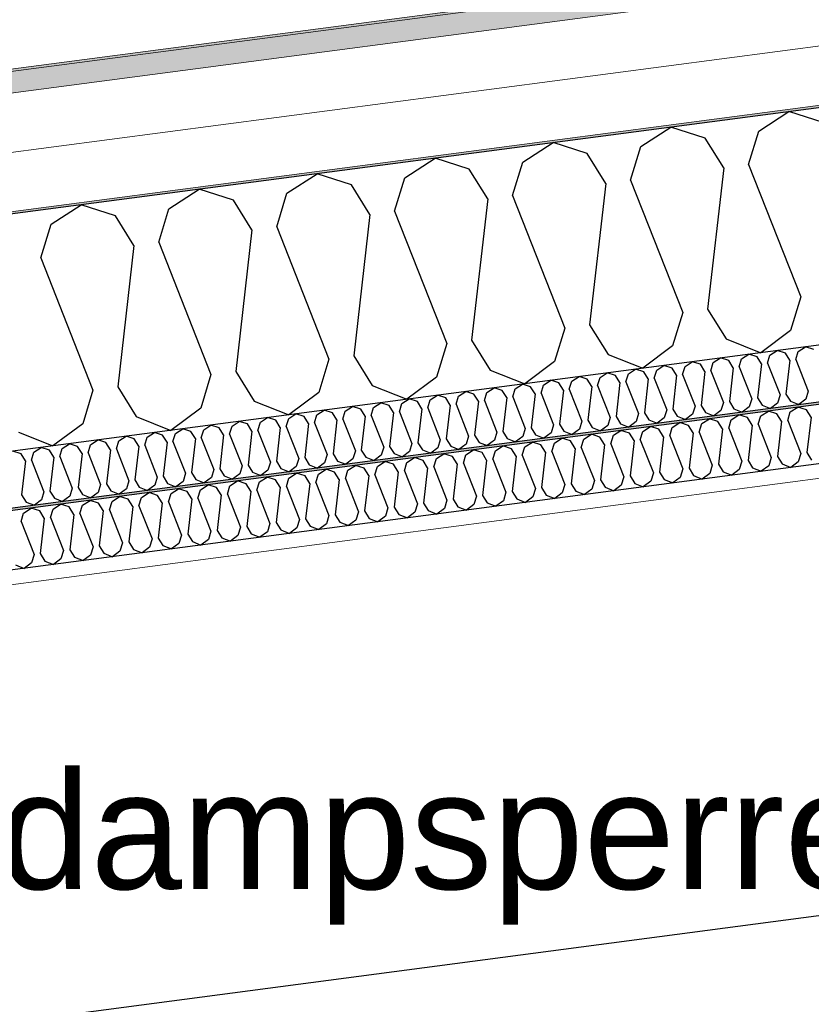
# Model space of a CAD drawing. Header units: millimetres. Extents: x -82116 to -57126, y -2070 to 13065.
# Tile 56 of 74: x -67043 to -66370, y 8221 to 9058. Entities that reach past the tile are written whole.
import ezdxf

# ---------------------------------------------------------------- set-up
doc = ezdxf.new("R2010")
doc.units = ezdxf.units.MM
doc.header["$LTSCALE"] = 0.5
doc.header["$MEASUREMENT"] = 0
doc.linetypes.add('PLINE', pattern=[0])
for name, color, linetype in [('223- Bjelker', 7, 'Continuous'), ('256- Faste himlinger og overflatebehandling (Skravur)(Nye konstruksjoner)', 7, 'Continuous'), ('256- Faste himlinger og overflatebehandling(Nye konstruksjoner)', 7, 'Continuous'), ('261- Primærkonstruksjon (tak)', 7, 'Continuous'), ('261- Primærkonstruksjon (tak) (Skravur)', 7, 'Continuous'), ('262- Taktekking (Skravur)(Nye konstruksjoner)', 7, 'Continuous'), ('832- Tekst bygning(Nye konstruksjoner)', 7, 'Continuous')]:
    doc.layers.add(name, color=color, linetype=linetype)
doc.layers.add('236- Innvendig kledning og overflate(Nye konstruksjoner)', color=7, linetype='Continuous', lineweight=0)
doc.layers.add('262- Taktekking(Nye konstruksjoner)', color=7, linetype='Continuous', lineweight=0)
doc.styles.add('GENERATED_STYLE_3', font='arial.ttf')
doc.dimstyles.new('GENERATED_STYLE__2', dxfattribs={"dimtxt": 0.18, "dimasz": 182.4, "dimexe": 0.18, "dimexo": 0.0625, "dimgap": 0, "dimtad": 0, "dimtih": 1, "dimtoh": 1, "dimdec": 4, "dimzin": 0, "dimdsep": 46, "dimcen": 0.09, "dimadec": 0, "dimazin": 0, "dimtfac": 1, "dimtdec": 4, "dimtmove": 0, "dimatfit": 3, "dimldrblk": 'ARROWHEAD_5', "dimfxl": 1, "dimtolj": 1, "dimtzin": 0, "dimarcsym": 0})

# ---------------------------------------------------------------- blocks, each defined once
blk = doc.blocks.new('*X4')
at = {"layer": '261- Primærkonstruksjon (tak) (Skravur)', "linetype": 'PLINE'}
for p, q in [((-66414.62, 8963.05), (-66388.93, 8979.62)), ((-66359.83, 8970.26), (-66388.93, 8979.62)), ((-66514.92, 8949.84), (-66489.24, 8966.41)), ((-66460.14, 8957.05), (-66489.24, 8966.41)), ((-66423.3, 8934.58), (-66414.62, 8963.05)), ((-66615.23, 8936.64), (-66589.54, 8953.2)), ((-66560.44, 8943.85), (-66589.54, 8953.2)), ((-66444.38, 8931.8), (-66460.14, 8957.05)), ((-66523.61, 8921.37), (-66514.92, 8949.84)), ((-66715.53, 8923.43), (-66689.85, 8940)), ((-66660.75, 8930.64), (-66689.85, 8940)), ((-66623.92, 8908.17), (-66615.23, 8936.64)), ((-66544.68, 8918.6), (-66560.44, 8943.85)), ((-66644.99, 8905.39), (-66660.75, 8930.64)), ((-66444.38, 8931.8), (-66458.14, 8811.66)), ((-66423.3, 8934.58), (-66378.91, 8822.09)), ((-66815.84, 8910.22), (-66790.16, 8926.79)), ((-66761.06, 8917.44), (-66790.16, 8926.79)), ((-66724.22, 8894.96), (-66715.53, 8923.43)), ((-66523.61, 8921.37), (-66479.22, 8808.88)), ((-66916.15, 8897.02), (-66890.46, 8913.59)), ((-66861.36, 8904.23), (-66890.46, 8913.59)), ((-66745.3, 8892.18), (-66761.06, 8917.44)), ((-66544.68, 8918.6), (-66558.45, 8798.45)), ((-66845.6, 8878.98), (-66861.36, 8904.23)), ((-66824.53, 8881.75), (-66815.84, 8910.22)), ((-66644.99, 8905.39), (-66658.76, 8785.25)), ((-66623.92, 8908.17), (-66579.52, 8795.68)), ((-67016.45, 8883.81), (-66990.77, 8900.38)), ((-66961.67, 8891.03), (-66990.77, 8900.38)), ((-66924.83, 8868.55), (-66916.15, 8897.02)), ((-66724.22, 8894.96), (-66679.83, 8782.47)), ((-66945.91, 8865.77), (-66961.67, 8891.03)), ((-66745.3, 8892.18), (-66759.06, 8772.04)), ((-67025.14, 8855.34), (-67016.45, 8883.81)), ((-66845.6, 8878.98), (-66859.37, 8758.83)), ((-66824.53, 8881.75), (-66780.14, 8769.27)), ((-66945.91, 8865.77), (-66959.67, 8745.63)), ((-66924.83, 8868.55), (-66880.44, 8756.06)), ((-67025.14, 8855.34), (-66980.75, 8742.85)), ((-66378.91, 8822.09), (-66387.6, 8793.62)), ((-66458.14, 8811.66), (-66442.38, 8786.41)), ((-66479.22, 8808.88), (-66487.9, 8780.41)), ((-66579.52, 8795.68), (-66588.21, 8767.21)), ((-66558.45, 8798.45), (-66542.69, 8773.2)), ((-66442.38, 8786.41), (-66412.98, 8774.72)), ((-66387.6, 8793.62), (-66412.98, 8774.72)), ((-66679.83, 8782.47), (-66688.52, 8754)), ((-66658.76, 8785.25), (-66643, 8759.99)), ((-66487.9, 8780.41), (-66513.28, 8761.52)), ((-66780.14, 8769.27), (-66788.82, 8740.8)), ((-66759.06, 8772.04), (-66743.3, 8746.79)), ((-66542.69, 8773.2), (-66513.28, 8761.52)), ((-66588.21, 8767.21), (-66613.59, 8748.31)), ((-66880.44, 8756.06), (-66889.13, 8727.59)), ((-66859.37, 8758.83), (-66843.61, 8733.58)), ((-66688.52, 8754), (-66713.9, 8735.11)), ((-66643, 8759.99), (-66613.59, 8748.31)), ((-66959.67, 8745.63), (-66943.91, 8720.38)), ((-66743.3, 8746.79), (-66713.9, 8735.11)), ((-66980.75, 8742.85), (-66989.44, 8714.38)), ((-66788.82, 8740.8), (-66814.2, 8721.9)), ((-66889.13, 8727.59), (-66914.51, 8708.7)), ((-66843.61, 8733.58), (-66814.2, 8721.9)), ((-66943.91, 8720.38), (-66914.51, 8708.7)), ((-66989.44, 8714.38), (-67014.82, 8695.49)), ((-67044.22, 8707.17), (-67014.82, 8695.49))]:
    blk.add_line(p, q, dxfattribs=at)
blk = doc.blocks.new('*X23')
at = {"layer": '256- Faste himlinger og overflatebehandling (Skravur)(Nye konstruksjoner)', "linetype": 'PLINE'}
for p, q in [((-66381.03, 8775.77), (-66374.86, 8779.74)), ((-66367.88, 8777.5), (-66374.86, 8779.74)), ((-66453.25, 8766.26), (-66447.08, 8770.23)), ((-66440.1, 8767.99), (-66447.08, 8770.23)), ((-66431.26, 8762.59), (-66429.17, 8769.43)), ((-66429.17, 8769.43), (-66423.01, 8773.4)), ((-66416.02, 8771.16), (-66423.01, 8773.4)), ((-66412.24, 8765.1), (-66416.02, 8771.16)), ((-66407.18, 8765.76), (-66405.1, 8772.6)), ((-66405.1, 8772.6), (-66398.93, 8776.57)), ((-66391.95, 8774.33), (-66398.93, 8776.57)), ((-66388.17, 8768.27), (-66391.95, 8774.33)), ((-66383.11, 8768.93), (-66381.03, 8775.77)), ((-66383.11, 8768.93), (-66372.46, 8741.94)), ((-66525.47, 8756.75), (-66519.3, 8760.73)), ((-66512.32, 8758.48), (-66519.3, 8760.73)), ((-66501.39, 8759.92), (-66495.23, 8763.9)), ((-66488.24, 8761.65), (-66495.23, 8763.9)), ((-66484.46, 8755.59), (-66488.24, 8761.65)), ((-66479.4, 8756.26), (-66477.32, 8763.09)), ((-66477.32, 8763.09), (-66471.16, 8767.07)), ((-66464.17, 8764.82), (-66471.16, 8767.07)), ((-66460.39, 8758.76), (-66464.17, 8764.82)), ((-66455.33, 8759.42), (-66453.25, 8766.26)), ((-66436.32, 8761.93), (-66440.1, 8767.99)), ((-66436.32, 8761.93), (-66439.62, 8733.09)), ((-66431.26, 8762.59), (-66420.6, 8735.6)), ((-66412.24, 8765.1), (-66415.55, 8736.26)), ((-66407.18, 8765.76), (-66396.53, 8738.77)), ((-66388.17, 8768.27), (-66391.47, 8739.43)), ((-66573.61, 8750.41), (-66567.45, 8754.39)), ((-66560.47, 8752.14), (-66567.45, 8754.39)), ((-66556.68, 8746.08), (-66560.47, 8752.14)), ((-66551.63, 8746.75), (-66549.54, 8753.58)), ((-66549.54, 8753.58), (-66543.38, 8757.56)), ((-66536.39, 8755.31), (-66543.38, 8757.56)), ((-66532.61, 8749.25), (-66536.39, 8755.31)), ((-66527.55, 8749.92), (-66525.47, 8756.75)), ((-66508.54, 8752.42), (-66512.32, 8758.48)), ((-66508.54, 8752.42), (-66511.84, 8723.59)), ((-66503.48, 8753.09), (-66501.39, 8759.92)), ((-66503.48, 8753.09), (-66492.82, 8726.09)), ((-66484.46, 8755.59), (-66487.77, 8726.75)), ((-66479.4, 8756.26), (-66468.75, 8729.26)), ((-66460.39, 8758.76), (-66463.69, 8729.92)), ((-66455.33, 8759.42), (-66444.68, 8732.43)), ((-66645.83, 8740.9), (-66639.67, 8744.88)), ((-66632.69, 8742.63), (-66639.67, 8744.88)), ((-66623.85, 8737.24), (-66621.76, 8744.07)), ((-66621.76, 8744.07), (-66615.6, 8748.05)), ((-66608.61, 8745.8), (-66615.6, 8748.05)), ((-66604.83, 8739.74), (-66608.61, 8745.8)), ((-66599.77, 8740.41), (-66597.69, 8747.24)), ((-66597.69, 8747.24), (-66591.52, 8751.22)), ((-66584.54, 8748.97), (-66591.52, 8751.22)), ((-66580.76, 8742.91), (-66584.54, 8748.97)), ((-66575.7, 8743.58), (-66573.61, 8750.41)), ((-66556.68, 8746.08), (-66559.99, 8717.25)), ((-66551.63, 8746.75), (-66540.97, 8719.75)), ((-66532.61, 8749.25), (-66535.91, 8720.42)), ((-66527.55, 8749.92), (-66516.9, 8722.92)), ((-66718.06, 8731.39), (-66711.89, 8735.37)), ((-66704.91, 8733.13), (-66711.89, 8735.37)), ((-66693.98, 8734.56), (-66687.82, 8738.54)), ((-66680.83, 8736.3), (-66687.82, 8738.54)), ((-66677.05, 8730.23), (-66680.83, 8736.3)), ((-66671.99, 8730.9), (-66669.91, 8737.73)), ((-66669.91, 8737.73), (-66663.74, 8741.71)), ((-66656.76, 8739.46), (-66663.74, 8741.71)), ((-66652.98, 8733.4), (-66656.76, 8739.46)), ((-66647.92, 8734.07), (-66645.83, 8740.9)), ((-66628.9, 8736.57), (-66632.69, 8742.63)), ((-66628.9, 8736.57), (-66632.21, 8707.74)), ((-66623.85, 8737.24), (-66613.19, 8710.24)), ((-66604.83, 8739.74), (-66608.13, 8710.91)), ((-66599.77, 8740.41), (-66589.12, 8713.41)), ((-66580.76, 8742.91), (-66584.06, 8714.08)), ((-66575.7, 8743.58), (-66565.04, 8716.58)), ((-66420.6, 8735.6), (-66422.69, 8728.76)), ((-66415.55, 8736.26), (-66411.76, 8730.2)), ((-66396.53, 8738.77), (-66398.61, 8731.93)), ((-66391.47, 8739.43), (-66387.69, 8733.37)), ((-66372.46, 8741.94), (-66374.54, 8735.1)), ((-66766.2, 8725.06), (-66760.04, 8729.03)), ((-66753.05, 8726.79), (-66760.04, 8729.03)), ((-66744.21, 8721.39), (-66742.13, 8728.23)), ((-66742.13, 8728.23), (-66735.96, 8732.2)), ((-66728.98, 8729.96), (-66735.96, 8732.2)), ((-66725.2, 8723.9), (-66728.98, 8729.96)), ((-66720.14, 8724.56), (-66718.06, 8731.39)), ((-66701.12, 8727.07), (-66704.91, 8733.13)), ((-66701.12, 8727.07), (-66704.43, 8698.23)), ((-66696.07, 8727.73), (-66693.98, 8734.56)), ((-66696.07, 8727.73), (-66685.41, 8700.73)), ((-66677.05, 8730.23), (-66680.35, 8701.4)), ((-66671.99, 8730.9), (-66661.34, 8703.9)), ((-66652.98, 8733.4), (-66656.28, 8704.57)), ((-66647.92, 8734.07), (-66637.27, 8707.07)), ((-66468.75, 8729.26), (-66470.84, 8722.43)), ((-66463.69, 8729.92), (-66459.91, 8723.86)), ((-66444.68, 8732.43), (-66446.76, 8725.59)), ((-66439.62, 8733.09), (-66435.84, 8727.03)), ((-66435.84, 8727.03), (-66428.78, 8724.23)), ((-66422.69, 8728.76), (-66428.78, 8724.23)), ((-66411.76, 8730.2), (-66404.71, 8727.4)), ((-66398.61, 8731.93), (-66404.71, 8727.4)), ((-66387.69, 8733.37), (-66380.63, 8730.57)), ((-66374.54, 8735.1), (-66380.63, 8730.57)), ((-66838.42, 8715.55), (-66832.26, 8719.52)), ((-66825.27, 8717.28), (-66832.26, 8719.52)), ((-66816.43, 8711.88), (-66814.35, 8718.72)), ((-66814.35, 8718.72), (-66808.18, 8722.69)), ((-66801.2, 8720.45), (-66808.18, 8722.69)), ((-66797.42, 8714.39), (-66801.2, 8720.45)), ((-66792.36, 8715.05), (-66790.28, 8721.89)), ((-66790.28, 8721.89), (-66784.11, 8725.86)), ((-66777.13, 8723.62), (-66784.11, 8725.86)), ((-66773.35, 8717.56), (-66777.13, 8723.62)), ((-66768.29, 8718.22), (-66766.2, 8725.06)), ((-66749.27, 8720.73), (-66753.05, 8726.79)), ((-66749.27, 8720.73), (-66752.58, 8691.89)), ((-66744.21, 8721.39), (-66733.56, 8694.4)), ((-66725.2, 8723.9), (-66728.5, 8695.06)), ((-66720.14, 8724.56), (-66709.49, 8697.56)), ((-66540.97, 8719.75), (-66543.06, 8712.92)), ((-66535.91, 8720.42), (-66532.13, 8714.36)), ((-66516.9, 8722.92), (-66518.98, 8716.09)), ((-66511.84, 8723.59), (-66508.06, 8717.53)), ((-66494.91, 8719.26), (-66501, 8714.72)), ((-66492.82, 8726.09), (-66494.91, 8719.26)), ((-66487.77, 8726.75), (-66483.98, 8720.69)), ((-66483.98, 8720.69), (-66476.93, 8717.89)), ((-66470.84, 8722.43), (-66476.93, 8717.89)), ((-66459.91, 8723.86), (-66452.85, 8721.06)), ((-66446.76, 8725.59), (-66452.85, 8721.06)), ((-66886.57, 8709.21), (-66880.41, 8713.19)), ((-66873.42, 8710.94), (-66880.41, 8713.19)), ((-66869.64, 8704.88), (-66873.42, 8710.94)), ((-66864.58, 8705.55), (-66862.5, 8712.38)), ((-66862.5, 8712.38), (-66856.33, 8716.36)), ((-66849.35, 8714.11), (-66856.33, 8716.36)), ((-66845.57, 8708.05), (-66849.35, 8714.11)), ((-66840.51, 8708.72), (-66838.42, 8715.55)), ((-66821.49, 8711.22), (-66825.27, 8717.28)), ((-66821.49, 8711.22), (-66824.8, 8682.38)), ((-66816.43, 8711.88), (-66805.78, 8684.89)), ((-66797.42, 8714.39), (-66800.72, 8685.55)), ((-66792.36, 8715.05), (-66781.71, 8688.06)), ((-66773.35, 8717.56), (-66776.65, 8688.72)), ((-66768.29, 8718.22), (-66757.63, 8691.23)), ((-66608.13, 8710.91), (-66604.35, 8704.85)), ((-66589.12, 8713.41), (-66591.2, 8706.58)), ((-66584.06, 8714.08), (-66580.28, 8708.02)), ((-66565.04, 8716.58), (-66567.13, 8709.75)), ((-66559.99, 8717.25), (-66556.2, 8711.19)), ((-66556.2, 8711.19), (-66549.15, 8708.38)), ((-66543.06, 8712.92), (-66549.15, 8708.38)), ((-66532.13, 8714.36), (-66525.07, 8711.55)), ((-66518.98, 8716.09), (-66525.07, 8711.55)), ((-66508.06, 8717.53), (-66501, 8714.72)), ((-66958.79, 8699.7), (-66952.63, 8703.68)), ((-66945.64, 8701.43), (-66952.63, 8703.68)), ((-66936.8, 8696.04), (-66934.72, 8702.87)), ((-66934.72, 8702.87), (-66928.55, 8706.85)), ((-66921.57, 8704.6), (-66928.55, 8706.85)), ((-66917.79, 8698.54), (-66921.57, 8704.6)), ((-66912.73, 8699.21), (-66910.64, 8706.04)), ((-66910.64, 8706.04), (-66904.48, 8710.02)), ((-66897.5, 8707.77), (-66904.48, 8710.02)), ((-66893.71, 8701.71), (-66897.5, 8707.77)), ((-66888.65, 8702.38), (-66886.57, 8709.21)), ((-66888.65, 8702.38), (-66878, 8675.38)), ((-66869.64, 8704.88), (-66872.94, 8676.05)), ((-66864.58, 8705.55), (-66853.93, 8678.55)), ((-66845.57, 8708.05), (-66848.87, 8679.21)), ((-66840.51, 8708.72), (-66829.85, 8681.72)), ((-66661.34, 8703.9), (-66663.42, 8697.07)), ((-66656.28, 8704.57), (-66652.5, 8698.51)), ((-66637.27, 8707.07), (-66639.35, 8700.24)), ((-66632.21, 8707.74), (-66628.43, 8701.68)), ((-66615.28, 8703.41), (-66621.37, 8698.87)), ((-66613.19, 8710.24), (-66615.28, 8703.41)), ((-66604.35, 8704.85), (-66597.29, 8702.04)), ((-66591.2, 8706.58), (-66597.29, 8702.04)), ((-66580.28, 8708.02), (-66573.22, 8705.21)), ((-66567.13, 8709.75), (-66573.22, 8705.21)), ((-67031.01, 8690.19), (-67024.85, 8694.17)), ((-67017.86, 8691.92), (-67024.85, 8694.17)), ((-67006.94, 8693.36), (-67000.77, 8697.34)), ((-66993.79, 8695.09), (-67000.77, 8697.34)), ((-66990.01, 8689.03), (-66993.79, 8695.09)), ((-66984.95, 8689.7), (-66982.86, 8696.53)), ((-66982.86, 8696.53), (-66976.7, 8700.51)), ((-66969.72, 8698.26), (-66976.7, 8700.51)), ((-66965.93, 8692.2), (-66969.72, 8698.26)), ((-66960.88, 8692.87), (-66958.79, 8699.7)), ((-66941.86, 8695.37), (-66945.64, 8701.43)), ((-66941.86, 8695.37), (-66945.16, 8666.54)), ((-66936.8, 8696.04), (-66926.15, 8669.04)), ((-66917.79, 8698.54), (-66921.09, 8669.71)), ((-66912.73, 8699.21), (-66902.07, 8672.21)), ((-66893.71, 8701.71), (-66897.02, 8672.88)), ((-66733.56, 8694.4), (-66735.64, 8687.56)), ((-66728.5, 8695.06), (-66724.72, 8689)), ((-66709.49, 8697.56), (-66711.57, 8690.73)), ((-66704.43, 8698.23), (-66700.65, 8692.17)), ((-66687.5, 8693.9), (-66693.59, 8689.37)), ((-66685.41, 8700.73), (-66687.5, 8693.9)), ((-66680.35, 8701.4), (-66676.57, 8695.34)), ((-66676.57, 8695.34), (-66669.52, 8692.54)), ((-66663.42, 8697.07), (-66669.52, 8692.54)), ((-66652.5, 8698.51), (-66645.44, 8695.71)), ((-66639.35, 8700.24), (-66645.44, 8695.71)), ((-66628.43, 8701.68), (-66621.37, 8698.87)), ((-67041.94, 8688.76), (-67048.92, 8691)), ((-67038.15, 8682.69), (-67041.94, 8688.76)), ((-67033.1, 8683.36), (-67031.01, 8690.19)), ((-67014.08, 8685.86), (-67017.86, 8691.92)), ((-67014.08, 8685.86), (-67017.38, 8657.03)), ((-67009.02, 8686.53), (-67006.94, 8693.36)), ((-67009.02, 8686.53), (-66998.37, 8659.53)), ((-66990.01, 8689.03), (-66993.31, 8660.2)), ((-66984.95, 8689.7), (-66974.29, 8662.7)), ((-66965.93, 8692.2), (-66969.24, 8663.37)), ((-66960.88, 8692.87), (-66950.22, 8665.87)), ((-66800.72, 8685.55), (-66796.94, 8679.49)), ((-66781.71, 8688.06), (-66783.79, 8681.22)), ((-66776.65, 8688.72), (-66772.87, 8682.66)), ((-66757.63, 8691.23), (-66759.72, 8684.39)), ((-66752.58, 8691.89), (-66748.79, 8685.83)), ((-66748.79, 8685.83), (-66741.74, 8683.03)), ((-66735.64, 8687.56), (-66741.74, 8683.03)), ((-66724.72, 8689), (-66717.66, 8686.2)), ((-66711.57, 8690.73), (-66717.66, 8686.2)), ((-66700.65, 8692.17), (-66693.59, 8689.37)), ((-67038.15, 8682.69), (-67041.46, 8653.86)), ((-67033.1, 8683.36), (-67022.44, 8656.36)), ((-66853.93, 8678.55), (-66856.01, 8671.72)), ((-66848.87, 8679.21), (-66845.09, 8673.15)), ((-66829.85, 8681.72), (-66831.94, 8674.89)), ((-66824.8, 8682.38), (-66821.01, 8676.32)), ((-66807.87, 8678.05), (-66813.96, 8673.52)), ((-66805.78, 8684.89), (-66807.87, 8678.05)), ((-66796.94, 8679.49), (-66789.88, 8676.69)), ((-66783.79, 8681.22), (-66789.88, 8676.69)), ((-66772.87, 8682.66), (-66765.81, 8679.86)), ((-66759.72, 8684.39), (-66765.81, 8679.86)), ((-66926.15, 8669.04), (-66928.23, 8662.21)), ((-66921.09, 8669.71), (-66917.31, 8663.65)), ((-66902.07, 8672.21), (-66904.16, 8665.38)), ((-66897.02, 8672.88), (-66893.23, 8666.82)), ((-66880.09, 8668.55), (-66886.18, 8664.01)), ((-66878, 8675.38), (-66880.09, 8668.55)), ((-66872.94, 8676.05), (-66869.16, 8669.98)), ((-66869.16, 8669.98), (-66862.1, 8667.18)), ((-66856.01, 8671.72), (-66862.1, 8667.18)), ((-66845.09, 8673.15), (-66838.03, 8670.35)), ((-66831.94, 8674.89), (-66838.03, 8670.35)), ((-66821.01, 8676.32), (-66813.96, 8673.52)), ((-66993.31, 8660.2), (-66989.53, 8654.14)), ((-66974.29, 8662.7), (-66976.38, 8655.87)), ((-66969.24, 8663.37), (-66965.45, 8657.31)), ((-66950.22, 8665.87), (-66952.31, 8659.04)), ((-66945.16, 8666.54), (-66941.38, 8660.48)), ((-66941.38, 8660.48), (-66934.32, 8657.67)), ((-66928.23, 8662.21), (-66934.32, 8657.67)), ((-66917.31, 8663.65), (-66910.25, 8660.84)), ((-66904.16, 8665.38), (-66910.25, 8660.84)), ((-66893.23, 8666.82), (-66886.18, 8664.01)), ((-67041.46, 8653.86), (-67037.68, 8647.8)), ((-67022.44, 8656.36), (-67024.53, 8649.53)), ((-67017.38, 8657.03), (-67013.6, 8650.97)), ((-67000.45, 8652.7), (-67006.54, 8648.17)), ((-66998.37, 8659.53), (-67000.45, 8652.7)), ((-66989.53, 8654.14), (-66982.47, 8651.33)), ((-66976.38, 8655.87), (-66982.47, 8651.33)), ((-66965.45, 8657.31), (-66958.4, 8654.5)), ((-66952.31, 8659.04), (-66958.4, 8654.5)), ((-67037.68, 8647.8), (-67030.62, 8645)), ((-67024.53, 8649.53), (-67030.62, 8645)), ((-67013.6, 8650.97), (-67006.54, 8648.17))]:
    blk.add_line(p, q, dxfattribs=at)
blk = doc.blocks.new('*X24')
at = {"layer": '256- Faste himlinger og overflatebehandling (Skravur)(Nye konstruksjoner)', "linetype": 'PLINE'}
for p, q in [((-66387.8, 8724.31), (-66381.37, 8728.45)), ((-66374.1, 8726.11), (-66381.37, 8728.45)), ((-66437.95, 8717.71), (-66431.53, 8721.85)), ((-66424.25, 8719.51), (-66431.53, 8721.85)), ((-66420.31, 8713.2), (-66424.25, 8719.51)), ((-66415.04, 8713.89), (-66412.87, 8721.01)), ((-66412.87, 8721.01), (-66406.45, 8725.15)), ((-66399.18, 8722.81), (-66406.45, 8725.15)), ((-66395.24, 8716.5), (-66399.18, 8722.81)), ((-66389.97, 8717.19), (-66387.8, 8724.31)), ((-66370.16, 8719.8), (-66374.1, 8726.11)), ((-66370.16, 8719.8), (-66373.6, 8689.77)), ((-66513.18, 8707.8), (-66506.76, 8711.95)), ((-66499.48, 8709.61), (-66506.76, 8711.95)), ((-66490.27, 8703.99), (-66488.1, 8711.11)), ((-66488.1, 8711.11), (-66481.68, 8715.25)), ((-66474.41, 8712.91), (-66481.68, 8715.25)), ((-66470.47, 8706.6), (-66474.41, 8712.91)), ((-66465.2, 8707.29), (-66463.03, 8714.41)), ((-66463.03, 8714.41), (-66456.6, 8718.55)), ((-66449.33, 8716.21), (-66456.6, 8718.55)), ((-66445.39, 8709.9), (-66449.33, 8716.21)), ((-66440.12, 8710.59), (-66437.95, 8717.71)), ((-66440.12, 8710.59), (-66429.02, 8682.47)), ((-66420.31, 8713.2), (-66423.75, 8683.16)), ((-66415.04, 8713.89), (-66403.95, 8685.77)), ((-66395.24, 8716.5), (-66398.68, 8686.46)), ((-66389.97, 8717.19), (-66378.87, 8689.07)), ((-66588.41, 8697.9), (-66581.99, 8702.04)), ((-66574.71, 8699.7), (-66581.99, 8702.04)), ((-66563.33, 8701.2), (-66556.91, 8705.34)), ((-66549.64, 8703), (-66556.91, 8705.34)), ((-66545.7, 8696.69), (-66549.64, 8703)), ((-66540.43, 8697.39), (-66538.26, 8704.5)), ((-66538.26, 8704.5), (-66531.83, 8708.65)), ((-66524.56, 8706.31), (-66531.83, 8708.65)), ((-66520.62, 8699.99), (-66524.56, 8706.31)), ((-66515.35, 8700.69), (-66513.18, 8707.8)), ((-66495.54, 8703.29), (-66499.48, 8709.61)), ((-66495.54, 8703.29), (-66498.98, 8673.26)), ((-66490.27, 8703.99), (-66479.18, 8675.87)), ((-66470.47, 8706.6), (-66473.91, 8676.56)), ((-66465.2, 8707.29), (-66454.1, 8679.17)), ((-66445.39, 8709.9), (-66448.83, 8679.86)), ((-66638.56, 8691.3), (-66632.14, 8695.44)), ((-66624.87, 8693.1), (-66632.14, 8695.44)), ((-66615.66, 8687.48), (-66613.49, 8694.6)), ((-66613.49, 8694.6), (-66607.06, 8698.74)), ((-66599.79, 8696.4), (-66607.06, 8698.74)), ((-66595.85, 8690.09), (-66599.79, 8696.4)), ((-66590.58, 8690.78), (-66588.41, 8697.9)), ((-66570.77, 8693.39), (-66574.71, 8699.7)), ((-66565.5, 8694.08), (-66563.33, 8701.2)), ((-66565.5, 8694.08), (-66554.41, 8665.96)), ((-66545.7, 8696.69), (-66549.14, 8666.66)), ((-66540.43, 8697.39), (-66529.33, 8669.26)), ((-66520.62, 8699.99), (-66524.06, 8669.96)), ((-66515.35, 8700.69), (-66504.25, 8672.56)), ((-66713.79, 8681.39), (-66707.37, 8685.54)), ((-66700.1, 8683.2), (-66707.37, 8685.54)), ((-66688.72, 8684.69), (-66682.29, 8688.84)), ((-66675.02, 8686.5), (-66682.29, 8688.84)), ((-66671.08, 8680.18), (-66675.02, 8686.5)), ((-66665.81, 8680.88), (-66663.64, 8688)), ((-66663.64, 8688), (-66657.22, 8692.14)), ((-66649.94, 8689.8), (-66657.22, 8692.14)), ((-66646, 8683.49), (-66649.94, 8689.8)), ((-66640.73, 8684.18), (-66638.56, 8691.3)), ((-66620.93, 8686.79), (-66624.87, 8693.1)), ((-66620.93, 8686.79), (-66624.37, 8656.75)), ((-66615.66, 8687.48), (-66604.56, 8659.36)), ((-66595.85, 8690.09), (-66599.29, 8660.05)), ((-66590.58, 8690.78), (-66579.48, 8662.66)), ((-66570.77, 8693.39), (-66574.21, 8663.35)), ((-66403.95, 8685.77), (-66406.12, 8678.65)), ((-66398.68, 8686.46), (-66394.74, 8680.15)), ((-66378.87, 8689.07), (-66381.04, 8681.95)), ((-66373.6, 8689.77), (-66369.66, 8683.45)), ((-66763.95, 8674.79), (-66757.52, 8678.93)), ((-66750.25, 8676.59), (-66757.52, 8678.93)), ((-66741.04, 8670.97), (-66738.87, 8678.09)), ((-66738.87, 8678.09), (-66732.45, 8682.23)), ((-66725.17, 8679.89), (-66732.45, 8682.23)), ((-66721.23, 8673.58), (-66725.17, 8679.89)), ((-66715.96, 8674.28), (-66713.79, 8681.39)), ((-66696.16, 8676.88), (-66700.1, 8683.2)), ((-66696.16, 8676.88), (-66699.6, 8646.85)), ((-66690.89, 8677.58), (-66688.72, 8684.69)), ((-66690.89, 8677.58), (-66679.79, 8649.45)), ((-66671.08, 8680.18), (-66674.52, 8650.15)), ((-66665.81, 8680.88), (-66654.71, 8652.76)), ((-66646, 8683.49), (-66649.44, 8653.45)), ((-66640.73, 8684.18), (-66629.64, 8656.06)), ((-66454.1, 8679.17), (-66456.27, 8672.05)), ((-66448.83, 8679.86), (-66444.89, 8673.55)), ((-66429.02, 8682.47), (-66431.19, 8675.35)), ((-66423.75, 8683.16), (-66419.81, 8676.85)), ((-66419.81, 8676.85), (-66412.46, 8673.93)), ((-66406.12, 8678.65), (-66412.46, 8673.93)), ((-66394.74, 8680.15), (-66387.39, 8677.23)), ((-66381.04, 8681.95), (-66387.39, 8677.23)), ((-66839.17, 8664.89), (-66832.75, 8669.03)), ((-66825.48, 8666.69), (-66832.75, 8669.03)), ((-66814.1, 8668.19), (-66807.68, 8672.33)), ((-66800.4, 8669.99), (-66807.68, 8672.33)), ((-66796.46, 8663.68), (-66800.4, 8669.99)), ((-66791.19, 8664.37), (-66789.02, 8671.49)), ((-66789.02, 8671.49), (-66782.6, 8675.63)), ((-66775.33, 8673.29), (-66782.6, 8675.63)), ((-66771.39, 8666.98), (-66775.33, 8673.29)), ((-66766.12, 8667.67), (-66763.95, 8674.79)), ((-66746.31, 8670.28), (-66750.25, 8676.59)), ((-66746.31, 8670.28), (-66749.75, 8640.24)), ((-66741.04, 8670.97), (-66729.94, 8642.85)), ((-66721.23, 8673.58), (-66724.67, 8643.55)), ((-66715.96, 8674.28), (-66704.87, 8646.15)), ((-66529.33, 8669.26), (-66531.5, 8662.15)), ((-66524.06, 8669.96), (-66520.12, 8663.64)), ((-66504.25, 8672.56), (-66506.42, 8665.45)), ((-66498.98, 8673.26), (-66495.04, 8666.95)), ((-66481.35, 8668.75), (-66487.69, 8664.02)), ((-66479.18, 8675.87), (-66481.35, 8668.75)), ((-66473.91, 8676.56), (-66469.97, 8670.25)), ((-66469.97, 8670.25), (-66462.62, 8667.33)), ((-66456.27, 8672.05), (-66462.62, 8667.33)), ((-66444.89, 8673.55), (-66437.54, 8670.63)), ((-66431.19, 8675.35), (-66437.54, 8670.63)), ((-66889.33, 8658.28), (-66882.91, 8662.43)), ((-66875.63, 8660.09), (-66882.91, 8662.43)), ((-66871.69, 8653.77), (-66875.63, 8660.09)), ((-66866.42, 8654.47), (-66864.25, 8661.58)), ((-66864.25, 8661.58), (-66857.83, 8665.73)), ((-66850.56, 8663.39), (-66857.83, 8665.73)), ((-66846.62, 8657.07), (-66850.56, 8663.39)), ((-66841.35, 8657.77), (-66839.17, 8664.89)), ((-66821.54, 8660.38), (-66825.48, 8666.69)), ((-66821.54, 8660.38), (-66824.98, 8630.34)), ((-66816.27, 8661.07), (-66814.1, 8668.19)), ((-66816.27, 8661.07), (-66805.17, 8632.95)), ((-66796.46, 8663.68), (-66799.9, 8633.64)), ((-66791.19, 8664.37), (-66780.1, 8636.25)), ((-66771.39, 8666.98), (-66774.83, 8636.94)), ((-66766.12, 8667.67), (-66755.02, 8639.55)), ((-66579.48, 8662.66), (-66581.65, 8655.54)), ((-66574.21, 8663.35), (-66570.27, 8657.04)), ((-66554.41, 8665.96), (-66556.58, 8658.84)), ((-66549.14, 8666.66), (-66545.2, 8660.34)), ((-66545.2, 8660.34), (-66537.85, 8657.42)), ((-66531.5, 8662.15), (-66537.85, 8657.42)), ((-66520.12, 8663.64), (-66512.77, 8660.72)), ((-66506.42, 8665.45), (-66512.77, 8660.72)), ((-66495.04, 8666.95), (-66487.69, 8664.02)), ((-66964.56, 8648.38), (-66958.14, 8652.52)), ((-66950.86, 8650.18), (-66958.14, 8652.52)), ((-66939.48, 8651.68), (-66933.06, 8655.82)), ((-66925.79, 8653.48), (-66933.06, 8655.82)), ((-66921.85, 8647.17), (-66925.79, 8653.48)), ((-66916.58, 8647.86), (-66914.4, 8654.98)), ((-66914.4, 8654.98), (-66907.98, 8659.12)), ((-66900.71, 8656.78), (-66907.98, 8659.12)), ((-66896.77, 8650.47), (-66900.71, 8656.78)), ((-66891.5, 8651.17), (-66889.33, 8658.28)), ((-66871.69, 8653.77), (-66875.13, 8623.74)), ((-66866.42, 8654.47), (-66855.33, 8626.34)), ((-66846.62, 8657.07), (-66850.06, 8627.04)), ((-66841.35, 8657.77), (-66830.25, 8629.65)), ((-66654.71, 8652.76), (-66656.88, 8645.64)), ((-66649.44, 8653.45), (-66645.5, 8647.14)), ((-66629.64, 8656.06), (-66631.81, 8648.94)), ((-66624.37, 8656.75), (-66620.43, 8650.44)), ((-66606.73, 8652.24), (-66613.08, 8647.52)), ((-66604.56, 8659.36), (-66606.73, 8652.24)), ((-66599.29, 8660.05), (-66595.35, 8653.74)), ((-66595.35, 8653.74), (-66588, 8650.82)), ((-66581.65, 8655.54), (-66588, 8650.82)), ((-66570.27, 8657.04), (-66562.92, 8654.12)), ((-66556.58, 8658.84), (-66562.92, 8654.12)), ((-67014.71, 8641.78), (-67008.29, 8645.92)), ((-67001.01, 8643.58), (-67008.29, 8645.92)), ((-66997.07, 8637.27), (-67001.01, 8643.58)), ((-66991.81, 8637.96), (-66989.63, 8645.08)), ((-66989.63, 8645.08), (-66983.21, 8649.22)), ((-66975.94, 8646.88), (-66983.21, 8649.22)), ((-66972, 8640.57), (-66975.94, 8646.88)), ((-66966.73, 8641.26), (-66964.56, 8648.38)), ((-66946.92, 8643.87), (-66950.86, 8650.18)), ((-66946.92, 8643.87), (-66950.36, 8613.83)), ((-66941.65, 8644.56), (-66939.48, 8651.68)), ((-66941.65, 8644.56), (-66930.56, 8616.44)), ((-66921.85, 8647.17), (-66925.29, 8617.13)), ((-66916.58, 8647.86), (-66905.48, 8619.74)), ((-66896.77, 8650.47), (-66900.21, 8620.44)), ((-66891.5, 8651.17), (-66880.4, 8623.04)), ((-66724.67, 8643.55), (-66720.73, 8637.23)), ((-66704.87, 8646.15), (-66707.04, 8639.04)), ((-66699.6, 8646.85), (-66695.66, 8640.53)), ((-66679.79, 8649.45), (-66681.96, 8642.34)), ((-66674.52, 8650.15), (-66670.58, 8643.84)), ((-66670.58, 8643.84), (-66663.23, 8640.92)), ((-66656.88, 8645.64), (-66663.23, 8640.92)), ((-66645.5, 8647.14), (-66638.15, 8644.22)), ((-66631.81, 8648.94), (-66638.15, 8644.22)), ((-66620.43, 8650.44), (-66613.08, 8647.52)), ((-67041.96, 8631.36), (-67039.79, 8638.47)), ((-67039.79, 8638.47), (-67033.37, 8642.62)), ((-67026.09, 8640.28), (-67033.37, 8642.62)), ((-67022.15, 8633.96), (-67026.09, 8640.28)), ((-67016.88, 8634.66), (-67014.71, 8641.78)), ((-66997.07, 8637.27), (-67000.52, 8607.23)), ((-66991.81, 8637.96), (-66980.71, 8609.84)), ((-66972, 8640.57), (-66975.44, 8610.53)), ((-66966.73, 8641.26), (-66955.63, 8613.14)), ((-66780.1, 8636.25), (-66782.27, 8629.13)), ((-66774.83, 8636.94), (-66770.89, 8630.63)), ((-66755.02, 8639.55), (-66757.19, 8632.43)), ((-66749.75, 8640.24), (-66745.81, 8633.93)), ((-66732.11, 8635.73), (-66738.46, 8631.01)), ((-66729.94, 8642.85), (-66732.11, 8635.73)), ((-66720.73, 8637.23), (-66713.38, 8634.31)), ((-66707.04, 8639.04), (-66713.38, 8634.31)), ((-66695.66, 8640.53), (-66688.31, 8637.61)), ((-66681.96, 8642.34), (-66688.31, 8637.61)), ((-67041.96, 8631.36), (-67030.86, 8603.24)), ((-67022.15, 8633.96), (-67025.59, 8603.93)), ((-67016.88, 8634.66), (-67005.78, 8606.54)), ((-66850.06, 8627.04), (-66846.12, 8620.73)), ((-66830.25, 8629.65), (-66832.42, 8622.53)), ((-66824.98, 8630.34), (-66821.04, 8624.03)), ((-66805.17, 8632.95), (-66807.34, 8625.83)), ((-66799.9, 8633.64), (-66795.96, 8627.33)), ((-66795.96, 8627.33), (-66788.61, 8624.41)), ((-66782.27, 8629.13), (-66788.61, 8624.41)), ((-66770.89, 8630.63), (-66763.54, 8627.71)), ((-66757.19, 8632.43), (-66763.54, 8627.71)), ((-66745.81, 8633.93), (-66738.46, 8631.01)), ((-66905.48, 8619.74), (-66907.65, 8612.62)), ((-66900.21, 8620.44), (-66896.27, 8614.12)), ((-66880.4, 8623.04), (-66882.57, 8615.93)), ((-66875.13, 8623.74), (-66871.19, 8617.42)), ((-66857.5, 8619.23), (-66863.84, 8614.5)), ((-66855.33, 8626.34), (-66857.5, 8619.23)), ((-66846.12, 8620.73), (-66838.77, 8617.81)), ((-66832.42, 8622.53), (-66838.77, 8617.81)), ((-66821.04, 8624.03), (-66813.69, 8621.11)), ((-66807.34, 8625.83), (-66813.69, 8621.11)), ((-66975.44, 8610.53), (-66971.5, 8604.22)), ((-66955.63, 8613.14), (-66957.8, 8606.02)), ((-66950.36, 8613.83), (-66946.42, 8607.52)), ((-66930.56, 8616.44), (-66932.73, 8609.32)), ((-66925.29, 8617.13), (-66921.35, 8610.82)), ((-66921.35, 8610.82), (-66914, 8607.9)), ((-66907.65, 8612.62), (-66914, 8607.9)), ((-66896.27, 8614.12), (-66888.92, 8611.2)), ((-66882.57, 8615.93), (-66888.92, 8611.2)), ((-66871.19, 8617.42), (-66863.84, 8614.5)), ((-67030.86, 8603.24), (-67033.03, 8596.12)), ((-67025.59, 8603.93), (-67021.65, 8597.62)), ((-67005.78, 8606.54), (-67007.96, 8599.42)), ((-67000.52, 8607.23), (-66996.58, 8600.92)), ((-66982.88, 8602.72), (-66989.23, 8598)), ((-66980.71, 8609.84), (-66982.88, 8602.72)), ((-66971.5, 8604.22), (-66964.15, 8601.3)), ((-66957.8, 8606.02), (-66964.15, 8601.3)), ((-66946.42, 8607.52), (-66939.07, 8604.6)), ((-66932.73, 8609.32), (-66939.07, 8604.6)), ((-67046.73, 8594.31), (-67039.38, 8591.39)), ((-67033.03, 8596.12), (-67039.38, 8591.39)), ((-67021.65, 8597.62), (-67014.3, 8594.7)), ((-67007.96, 8599.42), (-67014.3, 8594.7)), ((-66996.58, 8600.92), (-66989.23, 8598))]:
    blk.add_line(p, q, dxfattribs=at)
blk = doc.blocks.new('ARROWHEAD_5')
at = {"linetype": 'Continuous'}
blk.add_hatch(color=256, dxfattribs=at).paths.add_polyline_path([(-1, 0.2679), (0, 0), (-1, -0.2679)])
blk.add_line((0, 0), (-1, 0), dxfattribs=at)

msp = doc.modelspace()

# ---------------------------------------------------------------- hatches: boundary and pattern name
at = {"layer": '256- Faste himlinger og overflatebehandling (Skravur)(Nye konstruksjoner)', "linetype": 'Continuous'}
msp.add_hatch(color=256, dxfattribs=at).paths.add_polyline_path([(-68648.16, 8432.04), (-68648.16, 8430.03), (-64405.66, 8988.56), (-64405.66, 8990), (-64394.73, 8990), (-64343.16, 8996.79), (-64343.16, 8998.81)])
h = msp.add_hatch(dxfattribs=at)
h.set_pattern_fill('Gips', color=256, style=0, pattern_type=2)
h.set_pattern_definition([(7.5, (0, 0), (-11.3039, 85.86164), [0, -50]), (7.5, (19.13, 46.19), (-11.3039, 85.86164), [0, -50])])
h.paths.add_polyline_path([(-68648.16, 8366.99), (-64405.66, 8925.52), (-64405.66, 8938.13), (-68648.16, 8379.59)])
at = {"layer": '262- Taktekking (Skravur)(Nye konstruksjoner)', "linetype": 'Continuous'}
msp.add_hatch(color=256, dxfattribs=at).paths.add_polyline_path([(-78118.16, 7556.47), (-64162.31, 9393.79), (-64163.03, 9395.7), (-64163, 9395.72), (-73335.96, 8188.07), (-78118.16, 7558.49)])
h = msp.add_hatch(dxfattribs=at)
h.set_pattern_fill('Prikker_tett', color=256, style=0, pattern_type=2)
h.set_pattern_definition([(0, (0, 0), (0, 43.30127), [0, -25]), (0, (12.5, 21.65), (0, 43.30127), [0, -25])])
h.paths.add_polyline_path([(-78118.16, 7435.43), (-64143.16, 9275.28), (-64143.16, 9277.29), (-78118.16, 7437.45)])
at = {"layer": '262- Taktekking(Nye konstruksjoner)', "linetype": 'Continuous'}
msp.add_hatch(color=256, dxfattribs=at).paths.add_polyline_path([(-78118.16, 7538.31), (-64143.16, 9378.16), (-64143.16, 9396.3), (-64162.3, 9393.78), (-64162.31, 9393.79), (-78118.16, 7556.47)])

# ---------------------------------------------------------------- linework, layer by layer
at = {"layer": '223- Bjelker', "linetype": 'PLINE'}
msp.add_line((-68658.16, 7994.34), (-65178.16, 8452.49), dxfattribs=at)
at = {"layer": '236- Innvendig kledning og overflate(Nye konstruksjoner)', "linetype": 'PLINE'}
msp.add_line((-64343.16, 8933.75), (-68648.16, 8366.99), dxfattribs=at)
at = {"layer": '256- Faste himlinger og overflatebehandling(Nye konstruksjoner)', "linetype": 'PLINE'}
for p, q in [((-64343.16, 8998.81), (-68648.16, 8432.04)), ((-64343.16, 8996.79), (-68648.16, 8430.03)), ((-64343.16, 8946.36), (-68648.16, 8379.59))]:
    msp.add_line(p, q, dxfattribs=at)
at = {"layer": '261- Primærkonstruksjon (tak)', "linetype": 'PLINE'}
for p, q in [((-64193.16, 9268.69), (-77818.16, 7474.93)), ((-64343.16, 9047.22), (-68648.16, 8480.46))]:
    msp.add_line(p, q, dxfattribs=at)
at = {"layer": '262- Taktekking(Nye konstruksjoner)', "linetype": 'PLINE'}
for p, q in [((-64143.16, 9398.33), (-78118.16, 7558.49)), ((-64143.16, 9396.31), (-78118.16, 7556.47)), ((-64143.16, 9378.16), (-78118.16, 7538.31)), ((-64143.16, 9327.73), (-78118.16, 7487.88)), ((-64143.16, 9277.29), (-78118.16, 7437.45))]:
    msp.add_line(p, q, dxfattribs=at)

# ---------------------------------------------------------------- block references
at = {"layer": '256- Faste himlinger og overflatebehandling(Nye konstruksjoner)'}
for name in ['*X23', '*X24']:
    msp.add_blockref(name, (0, 0), dxfattribs=at)
at = {"layer": '261- Primærkonstruksjon (tak)'}
msp.add_blockref('*X4', (0, 0), dxfattribs=at)

# ---------------------------------------------------------------- texts
at = {"layer": '832- Tekst bygning(Nye konstruksjoner)', "linetype": 'Continuous', "insert": (-67269.93, 8288.69), "char_height": 100, "attachment_point": 7, "style": 'GENERATED_STYLE_3'}
msp.add_mtext('\\A1;{\\pql;\\fArial|b0|i0|c0|p0;\\W1.000000;Ny dampsperre og isolering}', dxfattribs=at)

# ---------------------------------------------------------------- leaders
at = {"layer": '832- Tekst bygning(Nye konstruksjoner)', "linetype": 'PLINE', "annotation_type": 0, "has_hookline": 1, "hookline_direction": 0, "text_width": 1686.7}
msp.add_leader([(-67639.56, 8512.38), (-67370.45, 8288.69), (-67452.33, 8243.26), (-67269.93, 8243.26)], dimstyle='GENERATED_STYLE__2', dxfattribs=at)

doc.saveas('drawing.dxf')
